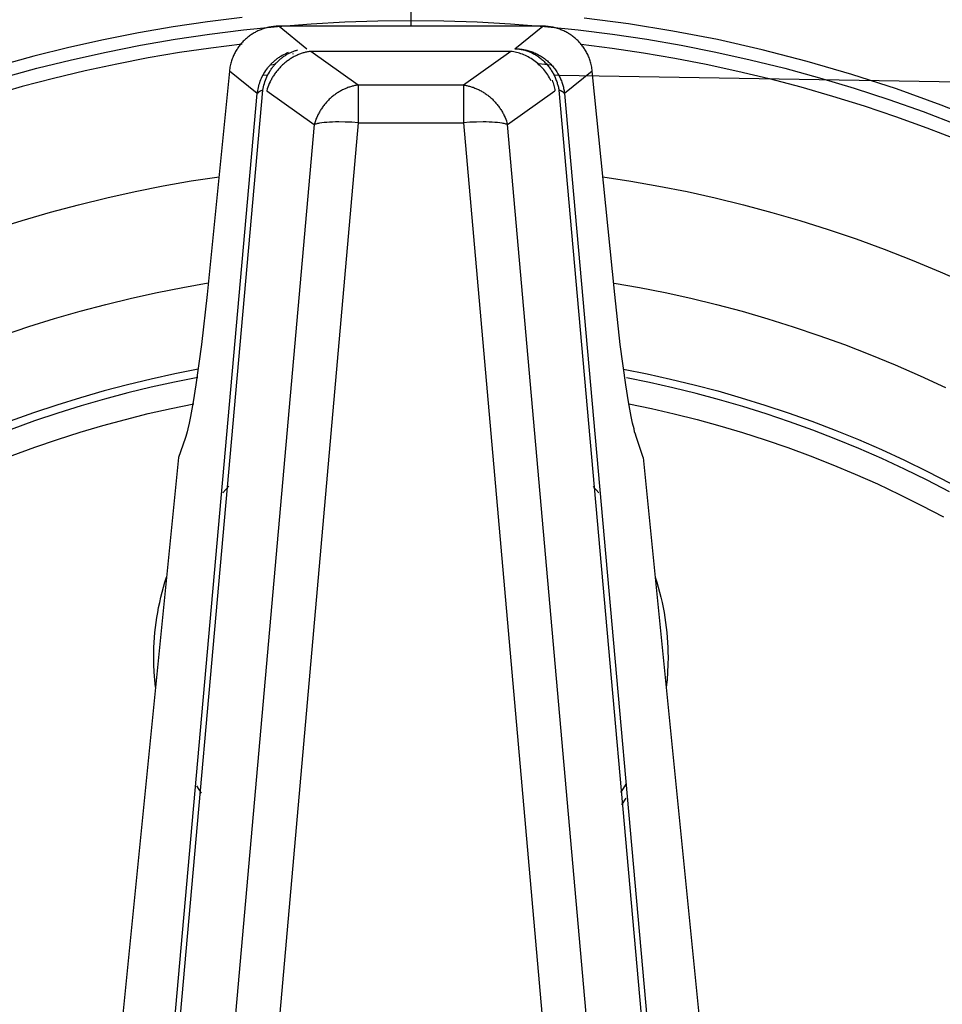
# Model space of a CAD drawing. Header units: millimetres. Extents: x -2637 to -1637, y 678 to 1678.
# Tile 100 of 256: x -2360 to -2341, y 1441 to 1461. Entities that reach past the tile are written whole.
import ezdxf

# ---------------------------------------------------------------- set-up
doc = ezdxf.new("R2010")
doc.units = ezdxf.units.MM
doc.layers.add('Make2D$B.SHOW mini', color=7, linetype='Continuous', true_color=0x000000)

msp = doc.modelspace()

# ---------------------------------------------------------------- linework, layer by layer
at = {"layer": 'Make2D$B.SHOW mini', "color": 18, "lineweight": -3, "true_color": 0x000000}
for points in [[(-2351.861, 1461.156), (-2351.861, 1460.906)], [(-2355.243, 1460.965), (-2355.932, 1460.879), (-2356.625, 1460.775), (-2357.32, 1460.655), (-2358.018, 1460.518), (-2358.716, 1460.362), (-2359.416, 1460.189), (-2360.116, 1459.998)], [(-2360.047, 1459.757), (-2359.353, 1459.947), (-2358.659, 1460.119), (-2357.966, 1460.273), (-2357.275, 1460.409), (-2356.585, 1460.528), (-2355.898, 1460.631), (-2355.214, 1460.716), (-2354.534, 1460.785), (-2353.859, 1460.839), (-2353.187, 1460.876), (-2352.522, 1460.898), (-2351.861, 1460.906)], [(-2354.502, 1460.789), (-2354.53, 1460.789), (-2354.557, 1460.788), (-2354.584, 1460.786), (-2354.61, 1460.784), (-2354.636, 1460.781), (-2354.661, 1460.777), (-2354.685, 1460.773), (-2354.709, 1460.768), (-2354.733, 1460.763), (-2354.756, 1460.757), (-2354.778, 1460.751), (-2354.8, 1460.744), (-2354.822, 1460.737), (-2354.843, 1460.729), (-2354.864, 1460.721), (-2354.885, 1460.713), (-2354.905, 1460.704), (-2354.925, 1460.695), (-2354.945, 1460.686), (-2354.964, 1460.676), (-2354.983, 1460.666), (-2355.002, 1460.655), (-2355.02, 1460.644), (-2355.039, 1460.633), (-2355.056, 1460.622), (-2355.074, 1460.61), (-2355.091, 1460.598), (-2355.108, 1460.585), (-2355.124, 1460.572), (-2355.141, 1460.559), (-2355.157, 1460.545), (-2355.172, 1460.531), (-2355.188, 1460.517), (-2355.203, 1460.503), (-2355.218, 1460.488), (-2355.232, 1460.473), (-2355.246, 1460.457), (-2355.26, 1460.441), (-2355.274, 1460.425), (-2355.287, 1460.409), (-2355.3, 1460.392), (-2355.313, 1460.375), (-2355.325, 1460.357), (-2355.337, 1460.339), (-2355.349, 1460.321), (-2355.36, 1460.302), (-2355.371, 1460.283), (-2355.382, 1460.264), (-2355.392, 1460.244), (-2355.402, 1460.224), (-2355.412, 1460.204), (-2355.421, 1460.183), (-2355.43, 1460.161), (-2355.439, 1460.14), (-2355.447, 1460.117), (-2355.454, 1460.094), (-2355.462, 1460.071), (-2355.468, 1460.047), (-2355.474, 1460.023), (-2355.48, 1459.998), (-2355.485, 1459.972), (-2355.489, 1459.945), (-2355.493, 1459.918), (-2355.496, 1459.891)], [(-2349.22, 1460.789), (-2354.502, 1460.789)], [(-2354.502, 1460.789), (-2353.944, 1460.34)], [(-2351.861, 1460.906), (-2351.201, 1460.898), (-2350.535, 1460.876), (-2349.864, 1460.839), (-2349.188, 1460.785), (-2348.508, 1460.716), (-2347.824, 1460.631), (-2347.137, 1460.528), (-2346.448, 1460.409), (-2345.756, 1460.273), (-2345.063, 1460.119), (-2344.369, 1459.947), (-2343.675, 1459.757), (-2342.982, 1459.55), (-2342.289, 1459.324), (-2341.599, 1459.08), (-2340.911, 1458.817)], [(-2351.861, 1460.906), (-2351.861, 1460.789)], [(-2349.778, 1460.34), (-2349.22, 1460.789)], [(-2348.227, 1459.891), (-2348.23, 1459.918), (-2348.234, 1459.945), (-2348.238, 1459.972), (-2348.243, 1459.998), (-2348.248, 1460.023), (-2348.254, 1460.047), (-2348.261, 1460.071), (-2348.268, 1460.094), (-2348.276, 1460.117), (-2348.284, 1460.14), (-2348.292, 1460.161), (-2348.301, 1460.183), (-2348.31, 1460.204), (-2348.32, 1460.224), (-2348.33, 1460.244), (-2348.341, 1460.264), (-2348.351, 1460.283), (-2348.362, 1460.302), (-2348.374, 1460.321), (-2348.386, 1460.339), (-2348.398, 1460.357), (-2348.41, 1460.375), (-2348.423, 1460.392), (-2348.435, 1460.409), (-2348.449, 1460.425), (-2348.462, 1460.441), (-2348.476, 1460.457), (-2348.49, 1460.473), (-2348.505, 1460.488), (-2348.52, 1460.503), (-2348.535, 1460.517), (-2348.55, 1460.531), (-2348.566, 1460.545), (-2348.582, 1460.559), (-2348.598, 1460.572), (-2348.615, 1460.585), (-2348.632, 1460.598), (-2348.649, 1460.61), (-2348.666, 1460.622), (-2348.684, 1460.633), (-2348.702, 1460.644), (-2348.72, 1460.655), (-2348.739, 1460.666), (-2348.758, 1460.676), (-2348.778, 1460.686), (-2348.797, 1460.695), (-2348.817, 1460.704), (-2348.838, 1460.713), (-2348.858, 1460.721), (-2348.879, 1460.729), (-2348.901, 1460.737), (-2348.922, 1460.744), (-2348.944, 1460.751), (-2348.967, 1460.757), (-2348.99, 1460.763), (-2349.013, 1460.768), (-2349.037, 1460.773), (-2349.062, 1460.777), (-2349.087, 1460.781), (-2349.112, 1460.784), (-2349.138, 1460.786), (-2349.165, 1460.788), (-2349.192, 1460.789), (-2349.22, 1460.789)], [(-2340.351, 1458.86), (-2341.239, 1459.212), (-2342.131, 1459.534), (-2343.027, 1459.826), (-2343.925, 1460.087), (-2344.822, 1460.319), (-2345.719, 1460.521), (-2346.613, 1460.693), (-2347.504, 1460.838), (-2348.39, 1460.954)], [(-2355.244, 1460.433), (-2355.867, 1460.354), (-2356.494, 1460.261), (-2357.122, 1460.154), (-2357.753, 1460.033), (-2358.384, 1459.897), (-2359.017, 1459.746), (-2359.65, 1459.58), (-2360.282, 1459.399)], [(-2348.453, 1460.43), (-2347.829, 1460.351), (-2347.203, 1460.257), (-2346.575, 1460.15), (-2345.945, 1460.028), (-2345.314, 1459.891), (-2344.682, 1459.74), (-2344.049, 1459.574), (-2343.417, 1459.392), (-2342.785, 1459.195), (-2342.155, 1458.983), (-2341.526, 1458.756), (-2340.899, 1458.513)], [(-2354.937, 1459.44), (-2354.933, 1459.471), (-2354.929, 1459.502), (-2354.923, 1459.533), (-2354.916, 1459.564), (-2354.908, 1459.595), (-2354.899, 1459.627), (-2354.889, 1459.658), (-2354.878, 1459.689), (-2354.866, 1459.72), (-2354.853, 1459.751), (-2354.838, 1459.782), (-2354.822, 1459.812), (-2354.806, 1459.842), (-2354.788, 1459.872), (-2354.769, 1459.901), (-2354.749, 1459.929), (-2354.728, 1459.957), (-2354.717, 1459.971), (-2354.705, 1459.984), (-2354.694, 1459.997), (-2354.682, 1460.011), (-2354.67, 1460.023), (-2354.658, 1460.036), (-2354.646, 1460.049), (-2354.633, 1460.061), (-2354.62, 1460.073), (-2354.607, 1460.085), (-2354.594, 1460.097), (-2354.581, 1460.108), (-2354.567, 1460.119), (-2354.553, 1460.13), (-2354.539, 1460.141), (-2354.525, 1460.151), (-2354.511, 1460.161), (-2354.496, 1460.171), (-2354.482, 1460.181), (-2354.467, 1460.19), (-2354.437, 1460.208), (-2354.406, 1460.225), (-2354.375, 1460.24), (-2354.344, 1460.255), (-2354.313, 1460.268)], [(-2354.828, 1459.508), (-2354.822, 1459.541), (-2354.814, 1459.575), (-2354.806, 1459.608), (-2354.796, 1459.641), (-2354.785, 1459.675), (-2354.773, 1459.708), (-2354.76, 1459.741), (-2354.746, 1459.774), (-2354.731, 1459.807), (-2354.714, 1459.839), (-2354.696, 1459.871), (-2354.677, 1459.902), (-2354.667, 1459.917), (-2354.657, 1459.932), (-2354.647, 1459.947), (-2354.636, 1459.962), (-2354.625, 1459.977), (-2354.614, 1459.991), (-2354.603, 1460.005), (-2354.591, 1460.019), (-2354.579, 1460.033), (-2354.567, 1460.047), (-2354.554, 1460.06), (-2354.542, 1460.073), (-2354.529, 1460.086), (-2354.516, 1460.098), (-2354.502, 1460.11), (-2354.489, 1460.122), (-2354.475, 1460.134), (-2354.461, 1460.145), (-2354.447, 1460.156), (-2354.433, 1460.167), (-2354.419, 1460.178), (-2354.404, 1460.188), (-2354.389, 1460.198), (-2354.375, 1460.207), (-2354.36, 1460.216), (-2354.345, 1460.225), (-2354.33, 1460.234), (-2354.314, 1460.242), (-2354.299, 1460.25), (-2354.284, 1460.257), (-2354.268, 1460.265), (-2354.252, 1460.271), (-2354.237, 1460.278), (-2354.221, 1460.284), (-2354.206, 1460.29), (-2354.19, 1460.295), (-2354.174, 1460.301), (-2354.158, 1460.306), (-2354.143, 1460.31), (-2354.127, 1460.314)], [(-2353.864, 1460.287), (-2353.881, 1460.285), (-2353.899, 1460.282), (-2353.916, 1460.279), (-2353.934, 1460.276), (-2353.951, 1460.272), (-2353.969, 1460.268), (-2353.987, 1460.264), (-2354.004, 1460.259), (-2354.022, 1460.254), (-2354.04, 1460.248), (-2354.058, 1460.242), (-2354.075, 1460.236), (-2354.093, 1460.229), (-2354.111, 1460.222), (-2354.129, 1460.215), (-2354.147, 1460.207), (-2354.164, 1460.198), (-2354.182, 1460.19), (-2354.199, 1460.181), (-2354.217, 1460.171), (-2354.234, 1460.162), (-2354.251, 1460.151), (-2354.268, 1460.141), (-2354.285, 1460.13), (-2354.302, 1460.119), (-2354.319, 1460.107), (-2354.335, 1460.095), (-2354.351, 1460.083), (-2354.367, 1460.071), (-2354.383, 1460.058), (-2354.399, 1460.045), (-2354.414, 1460.031), (-2354.43, 1460.017), (-2354.445, 1460.003), (-2354.459, 1459.989), (-2354.474, 1459.974), (-2354.488, 1459.959), (-2354.502, 1459.944), (-2354.515, 1459.929), (-2354.529, 1459.913), (-2354.542, 1459.897), (-2354.554, 1459.881), (-2354.567, 1459.865), (-2354.579, 1459.848), (-2354.591, 1459.832), (-2354.602, 1459.815), (-2354.613, 1459.798), (-2354.624, 1459.781), (-2354.634, 1459.764), (-2354.644, 1459.747), (-2354.654, 1459.729), (-2354.663, 1459.712), (-2354.672, 1459.694), (-2354.681, 1459.677), (-2354.697, 1459.641), (-2354.712, 1459.606), (-2354.725, 1459.57), (-2354.737, 1459.535), (-2354.748, 1459.499)], [(-2354.224, 1460.238), (-2354.214, 1460.243)], [(-2352.914, 1459.612), (-2353.864, 1460.287)], [(-2349.858, 1460.287), (-2353.864, 1460.287)], [(-2349.858, 1460.287), (-2350.809, 1459.612)], [(-2349.054, 1459.701), (-2349.069, 1459.73), (-2349.085, 1459.758), (-2349.102, 1459.787), (-2349.12, 1459.815), (-2349.139, 1459.842), (-2349.159, 1459.869), (-2349.18, 1459.896), (-2349.201, 1459.922), (-2349.223, 1459.947), (-2349.246, 1459.972), (-2349.27, 1459.996), (-2349.295, 1460.019), (-2349.32, 1460.041), (-2349.346, 1460.063), (-2349.372, 1460.084), (-2349.399, 1460.104), (-2349.426, 1460.123), (-2349.454, 1460.141), (-2349.482, 1460.158), (-2349.511, 1460.174), (-2349.539, 1460.189), (-2349.568, 1460.203), (-2349.597, 1460.216), (-2349.626, 1460.228), (-2349.656, 1460.239), (-2349.685, 1460.249), (-2349.714, 1460.258), (-2349.743, 1460.266), (-2349.773, 1460.273), (-2349.801, 1460.278), (-2349.83, 1460.283), (-2349.858, 1460.287)], [(-2349.778, 1460.34), (-2349.757, 1460.339), (-2349.736, 1460.339), (-2349.715, 1460.337), (-2349.694, 1460.336), (-2349.672, 1460.334), (-2349.65, 1460.331), (-2349.629, 1460.328), (-2349.607, 1460.324), (-2349.585, 1460.32), (-2349.563, 1460.315), (-2349.541, 1460.31), (-2349.519, 1460.305), (-2349.498, 1460.298), (-2349.476, 1460.292), (-2349.454, 1460.284), (-2349.432, 1460.276), (-2349.411, 1460.268), (-2349.389, 1460.259), (-2349.368, 1460.25), (-2349.346, 1460.24), (-2349.325, 1460.229), (-2349.304, 1460.218), (-2349.284, 1460.207), (-2349.263, 1460.195), (-2349.243, 1460.182), (-2349.223, 1460.169), (-2349.203, 1460.155), (-2349.184, 1460.141), (-2349.165, 1460.127), (-2349.146, 1460.112), (-2349.128, 1460.096), (-2349.11, 1460.08), (-2349.092, 1460.064), (-2349.075, 1460.047), (-2349.058, 1460.03), (-2349.042, 1460.012), (-2349.026, 1459.995), (-2349.011, 1459.976), (-2348.996, 1459.958), (-2348.981, 1459.939), (-2348.967, 1459.92), (-2348.953, 1459.9), (-2348.94, 1459.88), (-2348.928, 1459.861), (-2348.916, 1459.84), (-2348.904, 1459.82), (-2348.893, 1459.799), (-2348.883, 1459.779), (-2348.873, 1459.758), (-2348.863, 1459.737), (-2348.855, 1459.716), (-2348.846, 1459.695), (-2348.838, 1459.673), (-2348.831, 1459.652), (-2348.824, 1459.631), (-2348.818, 1459.609), (-2348.812, 1459.588), (-2348.807, 1459.567), (-2348.802, 1459.545), (-2348.798, 1459.524), (-2348.794, 1459.503), (-2348.791, 1459.482), (-2348.788, 1459.461), (-2348.786, 1459.44)], [(-2349.778, 1460.34), (-2349.76, 1460.339), (-2349.742, 1460.338), (-2349.724, 1460.336), (-2349.706, 1460.335), (-2349.687, 1460.332), (-2349.669, 1460.329), (-2349.65, 1460.326), (-2349.632, 1460.323), (-2349.613, 1460.318), (-2349.595, 1460.314), (-2349.576, 1460.309), (-2349.557, 1460.303), (-2349.539, 1460.297), (-2349.52, 1460.291), (-2349.501, 1460.284), (-2349.483, 1460.277), (-2349.464, 1460.269), (-2349.446, 1460.261), (-2349.428, 1460.252), (-2349.41, 1460.243), (-2349.392, 1460.233), (-2349.374, 1460.223), (-2349.356, 1460.212), (-2349.338, 1460.201), (-2349.321, 1460.189), (-2349.304, 1460.177), (-2349.287, 1460.165), (-2349.27, 1460.152), (-2349.253, 1460.139), (-2349.237, 1460.125), (-2349.221, 1460.111), (-2349.205, 1460.097), (-2349.19, 1460.082), (-2349.175, 1460.067), (-2349.16, 1460.051), (-2349.145, 1460.035), (-2349.131, 1460.019), (-2349.117, 1460.002), (-2349.104, 1459.985), (-2349.091, 1459.968), (-2349.078, 1459.951), (-2349.066, 1459.933), (-2349.054, 1459.915), (-2349.042, 1459.897), (-2349.031, 1459.878), (-2349.02, 1459.86), (-2349.01, 1459.841), (-2349, 1459.822), (-2348.99, 1459.803), (-2348.981, 1459.784), (-2348.972, 1459.764), (-2348.964, 1459.745), (-2348.956, 1459.725), (-2348.948, 1459.706), (-2348.941, 1459.686), (-2348.934, 1459.666), (-2348.928, 1459.646), (-2348.922, 1459.626), (-2348.916, 1459.607), (-2348.911, 1459.587), (-2348.906, 1459.567), (-2348.902, 1459.547), (-2348.898, 1459.528), (-2348.895, 1459.508)], [(-2354.675, 1460.019), (-2354.572, 1460.029)], [(-2349.305, 1460.043), (-2349.048, 1460.019)], [(-2355.496, 1459.891), (-2355.943, 1455.419)], [(-2354.937, 1459.44), (-2355.496, 1459.891)], [(-2354.728, 1459.813), (-2354.827, 1459.803)], [(-2348.889, 1459.802), (-2348.976, 1459.811)], [(-2348.889, 1459.807), (-2322.049, 1459.363)], [(-2348.227, 1459.891), (-2348.786, 1459.44)], [(-2347.779, 1455.419), (-2348.227, 1459.891)], [(-2352.914, 1459.612), (-2352.931, 1459.61), (-2352.948, 1459.607), (-2352.966, 1459.604), (-2352.983, 1459.601), (-2353.001, 1459.597), (-2353.019, 1459.593), (-2353.036, 1459.588), (-2353.054, 1459.583), (-2353.072, 1459.578), (-2353.09, 1459.573), (-2353.107, 1459.567), (-2353.125, 1459.56), (-2353.143, 1459.553), (-2353.161, 1459.546), (-2353.179, 1459.539), (-2353.196, 1459.531), (-2353.214, 1459.523), (-2353.232, 1459.514), (-2353.249, 1459.505), (-2353.267, 1459.495), (-2353.284, 1459.486), (-2353.301, 1459.476), (-2353.318, 1459.465), (-2353.335, 1459.454), (-2353.352, 1459.443), (-2353.369, 1459.431), (-2353.385, 1459.419), (-2353.401, 1459.407), (-2353.417, 1459.394), (-2353.433, 1459.382), (-2353.449, 1459.368), (-2353.464, 1459.355), (-2353.48, 1459.341), (-2353.495, 1459.327), (-2353.509, 1459.312), (-2353.524, 1459.298), (-2353.538, 1459.283), (-2353.552, 1459.268), (-2353.565, 1459.252), (-2353.579, 1459.236), (-2353.592, 1459.221), (-2353.604, 1459.204), (-2353.617, 1459.188), (-2353.629, 1459.172), (-2353.641, 1459.155), (-2353.652, 1459.138), (-2353.663, 1459.121), (-2353.674, 1459.104), (-2353.684, 1459.087), (-2353.694, 1459.07), (-2353.704, 1459.052), (-2353.713, 1459.035), (-2353.722, 1459.017), (-2353.731, 1458.999), (-2353.747, 1458.964), (-2353.762, 1458.928), (-2353.775, 1458.893), (-2353.787, 1458.857), (-2353.797, 1458.822)], [(-2352.914, 1459.612), (-2352.914, 1458.858)], [(-2350.809, 1459.612), (-2352.914, 1459.612)], [(-2350.809, 1459.612), (-2350.809, 1458.858)], [(-2350.809, 1459.612), (-2350.792, 1459.61), (-2350.774, 1459.607), (-2350.757, 1459.604), (-2350.739, 1459.601), (-2350.722, 1459.597), (-2350.704, 1459.593), (-2350.686, 1459.588), (-2350.668, 1459.583), (-2350.651, 1459.578), (-2350.633, 1459.573), (-2350.615, 1459.567), (-2350.597, 1459.56), (-2350.579, 1459.553), (-2350.562, 1459.546), (-2350.544, 1459.539), (-2350.526, 1459.531), (-2350.508, 1459.523), (-2350.491, 1459.514), (-2350.473, 1459.505), (-2350.456, 1459.495), (-2350.439, 1459.486), (-2350.421, 1459.476), (-2350.404, 1459.465), (-2350.387, 1459.454), (-2350.37, 1459.443), (-2350.354, 1459.431), (-2350.337, 1459.419), (-2350.321, 1459.407), (-2350.305, 1459.394), (-2350.289, 1459.382), (-2350.273, 1459.368), (-2350.258, 1459.355), (-2350.243, 1459.341), (-2350.228, 1459.327), (-2350.213, 1459.312), (-2350.199, 1459.298), (-2350.185, 1459.283), (-2350.171, 1459.268), (-2350.157, 1459.252), (-2350.144, 1459.236), (-2350.131, 1459.221), (-2350.118, 1459.204), (-2350.106, 1459.188), (-2350.094, 1459.172), (-2350.082, 1459.155), (-2350.071, 1459.138), (-2350.06, 1459.121), (-2350.049, 1459.104), (-2350.038, 1459.087), (-2350.028, 1459.07), (-2350.019, 1459.052), (-2350.009, 1459.035), (-2350, 1459.017), (-2349.992, 1458.999), (-2349.976, 1458.964), (-2349.961, 1458.928), (-2349.948, 1458.893), (-2349.936, 1458.857), (-2349.925, 1458.822)], [(-2349.033, 1459.709), (-2349.023, 1459.683), (-2349.014, 1459.657), (-2349.006, 1459.631), (-2348.998, 1459.604), (-2348.991, 1459.578), (-2348.985, 1459.552), (-2348.98, 1459.525), (-2348.975, 1459.499)], [(-2357.292, 1433.029), (-2354.937, 1459.44)], [(-2357.185, 1433.037), (-2354.828, 1459.508)], [(-2354.828, 1459.508), (-2354.839, 1459.504), (-2354.849, 1459.501), (-2354.859, 1459.497), (-2354.869, 1459.493), (-2354.878, 1459.489), (-2354.882, 1459.487), (-2354.886, 1459.485), (-2354.89, 1459.483), (-2354.894, 1459.481), (-2354.897, 1459.479), (-2354.901, 1459.477), (-2354.904, 1459.475), (-2354.907, 1459.472), (-2354.91, 1459.47), (-2354.913, 1459.468), (-2354.916, 1459.466), (-2354.919, 1459.464), (-2354.921, 1459.461), (-2354.922, 1459.46), (-2354.923, 1459.459), (-2354.925, 1459.458), (-2354.926, 1459.457), (-2354.927, 1459.456), (-2354.928, 1459.454), (-2354.929, 1459.453), (-2354.93, 1459.452), (-2354.93, 1459.451), (-2354.931, 1459.45), (-2354.932, 1459.449), (-2354.933, 1459.447), (-2354.934, 1459.446), (-2354.934, 1459.445), (-2354.935, 1459.444), (-2354.936, 1459.443), (-2354.936, 1459.441), (-2354.937, 1459.44)], [(-2354.748, 1459.499), (-2353.797, 1458.822)], [(-2349.925, 1458.822), (-2348.975, 1459.499)], [(-2348.895, 1459.508), (-2346.538, 1433.037)], [(-2348.786, 1459.44), (-2348.786, 1459.441), (-2348.787, 1459.443), (-2348.787, 1459.444), (-2348.788, 1459.445), (-2348.789, 1459.446), (-2348.79, 1459.447), (-2348.79, 1459.449), (-2348.791, 1459.45), (-2348.792, 1459.451), (-2348.793, 1459.452), (-2348.794, 1459.453), (-2348.795, 1459.454), (-2348.796, 1459.456), (-2348.797, 1459.457), (-2348.798, 1459.458), (-2348.799, 1459.459), (-2348.8, 1459.46), (-2348.801, 1459.461), (-2348.804, 1459.464), (-2348.806, 1459.466), (-2348.809, 1459.468), (-2348.812, 1459.47), (-2348.815, 1459.472), (-2348.818, 1459.475), (-2348.822, 1459.477), (-2348.825, 1459.479), (-2348.829, 1459.481), (-2348.833, 1459.483), (-2348.837, 1459.485), (-2348.841, 1459.487), (-2348.845, 1459.489), (-2348.854, 1459.493), (-2348.863, 1459.497), (-2348.873, 1459.501), (-2348.884, 1459.504), (-2348.895, 1459.508)], [(-2348.786, 1459.44), (-2346.429, 1433.009)], [(-2353.797, 1458.822), (-2356.066, 1433.166)], [(-2352.914, 1458.858), (-2355.182, 1433.139)], [(-2352.914, 1458.858), (-2353.045, 1458.867), (-2353.177, 1458.872), (-2353.307, 1458.874), (-2353.37, 1458.873), (-2353.43, 1458.871), (-2353.489, 1458.868), (-2353.544, 1458.864), (-2353.596, 1458.859), (-2353.644, 1458.853), (-2353.689, 1458.846), (-2353.71, 1458.843), (-2353.729, 1458.839), (-2353.748, 1458.835), (-2353.765, 1458.831), (-2353.782, 1458.826), (-2353.797, 1458.822)], [(-2352.914, 1458.858), (-2350.809, 1458.858)], [(-2349.925, 1458.822), (-2349.94, 1458.826), (-2349.957, 1458.831), (-2349.975, 1458.835), (-2349.993, 1458.839), (-2350.013, 1458.843), (-2350.034, 1458.846), (-2350.078, 1458.853), (-2350.127, 1458.859), (-2350.179, 1458.864), (-2350.234, 1458.868), (-2350.292, 1458.871), (-2350.353, 1458.873), (-2350.416, 1458.874), (-2350.545, 1458.872), (-2350.678, 1458.867), (-2350.809, 1458.858)], [(-2350.809, 1458.858), (-2348.541, 1433.139)], [(-2347.657, 1433.166), (-2349.925, 1458.822)], [(-2360.213, 1456.723), (-2359.649, 1456.901), (-2359.083, 1457.065), (-2358.517, 1457.216), (-2357.952, 1457.354), (-2357.387, 1457.479), (-2356.823, 1457.591), (-2356.261, 1457.691), (-2355.701, 1457.777)], [(-2348.015, 1457.776), (-2347.455, 1457.689), (-2346.893, 1457.59), (-2346.329, 1457.478), (-2345.764, 1457.353), (-2345.199, 1457.215), (-2344.633, 1457.063), (-2344.068, 1456.899), (-2343.503, 1456.721), (-2342.94, 1456.53), (-2342.378, 1456.325), (-2341.817, 1456.107), (-2341.26, 1455.875), (-2340.705, 1455.63)], [(-2360.024, 1454.604), (-2359.512, 1454.776), (-2358.998, 1454.936), (-2358.484, 1455.084), (-2357.97, 1455.221), (-2357.456, 1455.345), (-2356.943, 1455.458), (-2356.431, 1455.56), (-2355.92, 1455.65)], [(-2347.791, 1455.648), (-2347.28, 1455.558), (-2346.768, 1455.456), (-2346.255, 1455.343), (-2345.741, 1455.218), (-2345.227, 1455.081), (-2344.714, 1454.933), (-2344.201, 1454.773), (-2343.688, 1454.6), (-2343.177, 1454.416), (-2342.668, 1454.219), (-2342.161, 1454.011), (-2341.657, 1453.79), (-2341.155, 1453.557)], [(-2355.943, 1455.419), (-2356.055, 1454.417), (-2356.166, 1453.612), (-2356.221, 1453.272), (-2356.276, 1452.975), (-2356.303, 1452.843), (-2356.33, 1452.725), (-2356.344, 1452.671), (-2356.357, 1452.621), (-2356.371, 1452.576), (-2356.384, 1452.534)], [(-2347.338, 1452.534), (-2347.352, 1452.576), (-2347.365, 1452.621), (-2347.379, 1452.671), (-2347.392, 1452.725), (-2347.419, 1452.843), (-2347.447, 1452.975), (-2347.501, 1453.272), (-2347.556, 1453.612), (-2347.667, 1454.417), (-2347.779, 1455.419)], [(-2356.121, 1453.921), (-2356.591, 1453.828), (-2357.063, 1453.725), (-2357.535, 1453.611), (-2358.007, 1453.486), (-2358.479, 1453.351), (-2358.95, 1453.205), (-2359.421, 1453.048), (-2359.89, 1452.88)], [(-2347.602, 1453.921), (-2347.131, 1453.828), (-2346.66, 1453.725), (-2346.188, 1453.611), (-2345.716, 1453.486), (-2345.244, 1453.351), (-2344.772, 1453.205), (-2344.302, 1453.048), (-2343.832, 1452.88), (-2343.364, 1452.701), (-2342.898, 1452.512), (-2342.434, 1452.311), (-2341.973, 1452.099), (-2341.515, 1451.877), (-2341.06, 1451.643)], [(-2356.128, 1453.757), (-2356.594, 1453.664), (-2357.062, 1453.56), (-2357.53, 1453.447), (-2357.998, 1453.322), (-2358.466, 1453.187), (-2358.934, 1453.042), (-2359.401, 1452.885), (-2359.866, 1452.718)], [(-2341.07, 1451.467), (-2341.52, 1451.7), (-2341.973, 1451.922), (-2342.429, 1452.133), (-2342.888, 1452.333), (-2343.35, 1452.523), (-2343.813, 1452.702), (-2344.277, 1452.87), (-2344.743, 1453.027), (-2345.21, 1453.173), (-2345.677, 1453.309), (-2346.145, 1453.434), (-2346.612, 1453.549), (-2347.079, 1453.653), (-2347.545, 1453.747)], [(-2359.847, 1452.191), (-2359.394, 1452.358), (-2358.941, 1452.513), (-2358.486, 1452.659), (-2358.031, 1452.794), (-2357.576, 1452.918), (-2357.121, 1453.033), (-2356.666, 1453.137), (-2356.212, 1453.231)], [(-2347.494, 1453.228), (-2347.04, 1453.133), (-2346.585, 1453.029), (-2346.13, 1452.914), (-2345.675, 1452.789), (-2345.22, 1452.654), (-2344.766, 1452.508), (-2344.313, 1452.352), (-2343.861, 1452.186), (-2343.411, 1452.009), (-2342.962, 1451.821), (-2342.516, 1451.624), (-2342.073, 1451.415), (-2341.632, 1451.196), (-2341.195, 1450.967)], [(-2356.384, 1452.534), (-2356.515, 1452.156)], [(-2347.207, 1452.156), (-2347.338, 1452.534)], [(-2356.515, 1452.156), (-2357.71, 1440.206)], [(-2347.207, 1452.156), (-2346.012, 1440.206)], [(-2355.628, 1451.444), (-2355.567, 1451.513), (-2355.505, 1451.58)], [(-2348.21, 1451.571), (-2348.094, 1451.444)], [(-2357.011, 1448.156), (-2357.01, 1448.253), (-2357.008, 1448.35), (-2357.003, 1448.449), (-2356.996, 1448.547), (-2356.988, 1448.647), (-2356.977, 1448.747), (-2356.965, 1448.847), (-2356.95, 1448.948), (-2356.933, 1449.049), (-2356.914, 1449.15), (-2356.893, 1449.252), (-2356.87, 1449.354), (-2356.845, 1449.456), (-2356.817, 1449.557), (-2356.787, 1449.659), (-2356.755, 1449.761)], [(-2346.968, 1449.761), (-2346.936, 1449.659), (-2346.906, 1449.557), (-2346.878, 1449.456), (-2346.852, 1449.354), (-2346.829, 1449.252), (-2346.808, 1449.15), (-2346.789, 1449.049), (-2346.772, 1448.948), (-2346.758, 1448.847), (-2346.745, 1448.747), (-2346.735, 1448.647), (-2346.726, 1448.547), (-2346.72, 1448.449), (-2346.715, 1448.35), (-2346.712, 1448.253), (-2346.711, 1448.156)], [(-2356.976, 1447.552), (-2356.991, 1447.705), (-2357.003, 1447.857), (-2357.009, 1448.007), (-2357.011, 1448.156)], [(-2346.711, 1448.156), (-2346.713, 1448.007), (-2346.72, 1447.857), (-2346.731, 1447.705), (-2346.747, 1447.552)], [(-2347.557, 1445.611), (-2347.608, 1445.527), (-2347.661, 1445.444)], [(-2356.055, 1445.434), (-2356.147, 1445.581)], [(-2347.553, 1445.334), (-2347.643, 1445.201)]]:
    msp.add_lwpolyline(points, dxfattribs=at)

doc.saveas('drawing.dxf')
